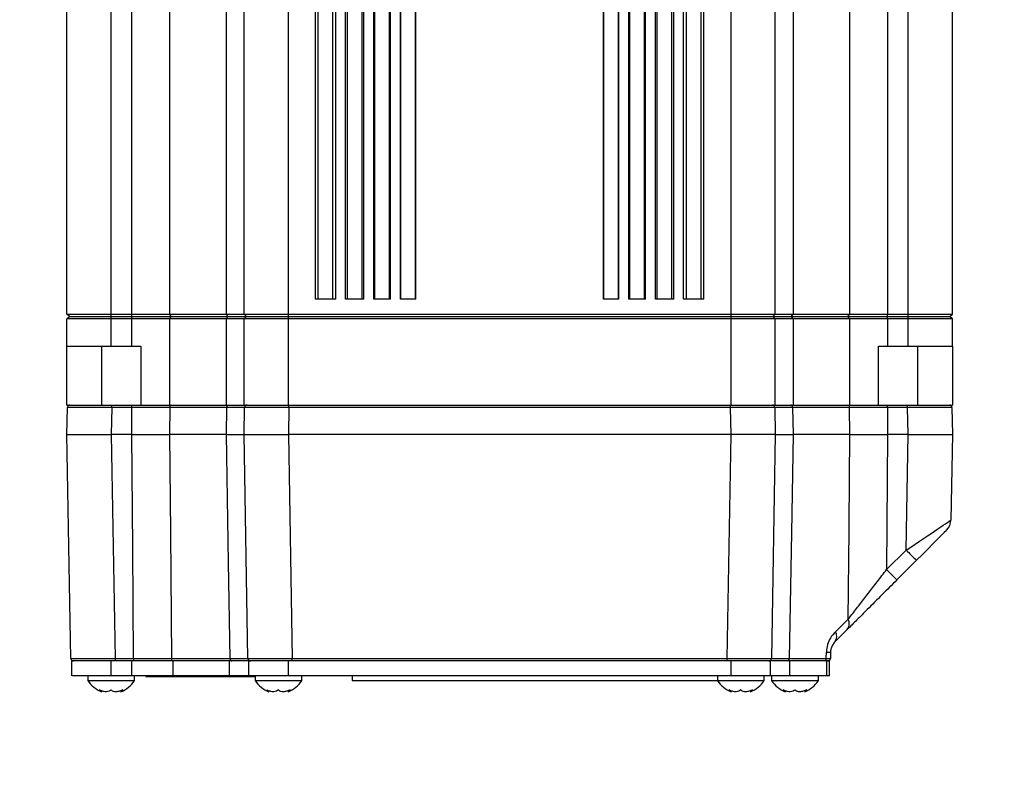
# Model space of a CAD drawing. Extents: x 0 to 16820, y 0 to 11880.
# Tile 35 of 84: x 8686 to 8887, y 5547 to 5699. Entities that reach past the tile are written whole.
import ezdxf

# ---------------------------------------------------------------- set-up
doc = ezdxf.new("R2010")
doc.units = 0
doc.header["$LTSCALE"] = 20
doc.layers.get('0').update_dxf_attribs({"linetype": 'CONTINUOUS'})
doc.styles.add('SLDTEXTSTYLE0', font='TXT', dxfattribs={"width": 0.605})
doc.dimstyles.new('SLDDIMSTYLE1', dxfattribs={"dimtxt": 100, "dimasz": 100, "dimexe": 0, "dimexo": 0.0625, "dimgap": 25, "dimtad": 1, "dimdec": 4, "dimlfac": 20, "dimzin": 12, "dimtxsty": 'SLDTEXTSTYLE0', "dimsah": 1, "dimcen": 0.09, "dimadec": 1, "dimazin": 3, "dimtfac": 1, "dimtofl": 0, "dimtmove": 0, "dimatfit": 3, "dimtolj": 1, "dimtzin": 12})

# ---------------------------------------------------------------- blocks, each defined once
blk = doc.blocks.new('_D_3')
at = {"color": 7, "linetype": 'CONTINUOUS'}
for p, q in [((8406, 6401.82), (13085.4, 6401.82)), ((4232.76, 5673.02), (3718.3, 5582.3))]:
    blk.add_line(p, q, dxfattribs=at)
blk.add_arc((8366, 6401.82), 4689.4, 190, 0, dxfattribs=at)
for points in [[(13055.4, 6401.82), (13039.33, 6301.99), (13069.33, 6301.67)], [(3747.84, 5587.51), (3751.51, 5486.46), (3781, 5491.99)]]:
    blk.add_solid(points, dxfattribs=at)
at = {"color": 7, "linetype": 'CONTINUOUS', "insert": (8621.93, 1846.3), "char_height": 100, "attachment_point": 1, "rotation": 5, "style": 'SLDTEXTSTYLE0'}
blk.add_mtext('170°', dxfattribs=at)

msp = doc.modelspace()

# ---------------------------------------------------------------- linework, layer by layer
at = {"color": 7, "linetype": 'CONTINUOUS'}
for p, q in [((8695.9969414, 5639.3198071), (8695.9969414, 5809.3198238)), ((8731.996925, 5639.3198071), (8731.996925, 5809.3198238)), ((8839.9969352, 5639.3198071), (8839.9969352, 5809.3198238)), ((8875.9969188, 5639.3198071), (8875.9969188, 5809.3198238)), ((8746.4969171, 5642.3197685), (8746.4969171, 5806.8197666)), ((8750.6464137, 5642.3197685), (8750.6464137, 5806.8197666)), ((8752.6464177, 5642.3197685), (8752.6464177, 5806.8197666)), ((8756.3732577, 5642.3197685), (8756.3732577, 5806.8197666)), ((8758.3732618, 5642.3197685), (8758.3732618, 5806.8197666)), ((8761.7781175, 5642.3197685), (8761.7781175, 5806.8197666)), ((8763.7781216, 5642.3197685), (8763.7781216, 5806.8197666)), ((8766.939701, 5642.3197685), (8766.939701, 5806.8197666)), ((8805.0541593, 5642.3197685), (8805.0541593, 5806.8197666)), ((8808.2157386, 5642.3197685), (8808.2157386, 5806.8197666)), ((8810.2157129, 5642.3197685), (8810.2157129, 5806.8197666)), ((8813.6205984, 5642.3197685), (8813.6205984, 5806.8197666)), ((8815.6206025, 5642.3197685), (8815.6206025, 5806.8197666)), ((8819.3474425, 5642.3197685), (8819.3474425, 5806.8197666)), ((8821.3474466, 5642.3197685), (8821.3474466, 5806.8197666)), ((8825.4969431, 5642.3197685), (8825.4969431, 5806.8197666)), ((8750.6464137, 5642.3197685), (8746.4969171, 5642.3197685)), ((8756.3732577, 5642.3197685), (8752.6464177, 5642.3197685)), ((8761.7781175, 5642.3197685), (8758.3732618, 5642.3197685)), ((8766.939701, 5642.3197685), (8763.7781216, 5642.3197685)), ((8808.2157386, 5642.3197685), (8805.0541593, 5642.3197685)), ((8813.6205984, 5642.3197685), (8810.2157129, 5642.3197685)), ((8819.3474425, 5642.3197685), (8815.6206025, 5642.3197685)), ((8825.4969431, 5642.3197685), (8821.3474466, 5642.3197685)), ((8695.9969414, 5639.3198071), (8704.996915, 5639.3198071)), ((8696.496935, 5638.8197838), (8695.9969414, 5639.3198071)), ((8695.9969414, 5638.31982), (8696.496935, 5638.8197838)), ((8696.496935, 5638.8197838), (8704.996915, 5638.8197838)), ((8704.996915, 5639.3198071), (8709.1594351, 5639.3198071)), ((8704.996915, 5638.8197838), (8709.1594351, 5638.8197838)), ((8709.1594351, 5639.3198071), (8716.8431891, 5639.3198071)), ((8709.1594351, 5638.8197838), (8717.2273709, 5638.8197838)), ((8716.8431891, 5639.3198071), (8728.3969237, 5639.3198071)), ((8717.2273709, 5638.8197838), (8728.716941, 5638.8197838)), ((8728.3969237, 5639.3198071), (8731.996925, 5639.3198071)), ((8728.716941, 5638.8197838), (8732.4969186, 5638.8197838)), ((8731.996925, 5639.3198071), (8740.9969283, 5639.3198071)), ((8732.4969186, 5638.8197838), (8731.996925, 5639.3198071)), ((8731.996925, 5638.31982), (8732.4969186, 5638.8197838)), ((8732.4969186, 5638.8197838), (8740.9969283, 5638.8197838)), ((8740.9969283, 5639.3198071), (8830.9969319, 5639.3198071)), ((8740.9969283, 5638.8197838), (8830.9969319, 5638.8197838)), ((8830.9969319, 5639.3198071), (8839.9969352, 5639.3198071)), ((8830.9969319, 5638.8197838), (8839.4969417, 5638.8197838)), ((8839.4969417, 5638.8197838), (8839.9969352, 5639.3198071)), ((8839.9969352, 5638.31982), (8839.4969417, 5638.8197838)), ((8839.4969417, 5638.8197838), (8843.2769192, 5638.8197838)), ((8839.9969352, 5639.3198071), (8843.5969366, 5639.3198071)), ((8843.2769192, 5638.8197838), (8854.7664894, 5638.8197838)), ((8843.5969366, 5639.3198071), (8855.1506711, 5639.3198071)), ((8854.7664894, 5638.8197838), (8862.8344251, 5638.8197838)), ((8855.1506711, 5639.3198071), (8862.8344251, 5639.3198071)), ((8862.8344251, 5639.3198071), (8866.9969155, 5639.3198071)), ((8862.8344251, 5638.8197838), (8866.9969155, 5638.8197838)), ((8866.9969155, 5639.3198071), (8875.9969188, 5639.3198071)), ((8866.9969155, 5638.8197838), (8875.496955, 5638.8197838)), ((8875.496955, 5638.8197838), (8875.9969188, 5639.3198071)), ((8875.9969188, 5638.31982), (8875.496955, 5638.8197838)), ((8704.996915, 5638.31982), (8695.9969414, 5638.31982)), ((8695.9969414, 5632.8198014), (8695.9969414, 5638.31982)), ((8709.1594351, 5638.31982), (8704.996915, 5638.31982)), ((8716.8431891, 5638.31982), (8709.1594351, 5638.31982)), ((8728.3969237, 5638.31982), (8716.8431891, 5638.31982)), ((8731.996925, 5638.31982), (8728.3969237, 5638.31982)), ((8740.9969283, 5638.31982), (8731.996925, 5638.31982)), ((8731.996925, 5620.8197771), (8731.996925, 5638.31982)), ((8830.9969319, 5638.31982), (8740.9969283, 5638.31982)), ((8839.9969352, 5638.31982), (8830.9969319, 5638.31982)), ((8839.9969352, 5620.8197771), (8839.9969352, 5638.31982)), ((8843.5969366, 5638.31982), (8839.9969352, 5638.31982)), ((8855.1506711, 5638.31982), (8843.5969366, 5638.31982)), ((8862.8344251, 5638.31982), (8855.1506711, 5638.31982)), ((8866.9969155, 5638.31982), (8862.8344251, 5638.31982)), ((8875.9969188, 5638.31982), (8866.9969155, 5638.31982)), ((8875.9969188, 5632.8198014), (8875.9969188, 5638.31982)), ((8695.9969414, 5632.8198014), (8704.996915, 5632.8198014)), ((8695.9969414, 5620.8197771), (8695.9969414, 5632.8198014)), ((8704.996915, 5632.8198014), (8709.1594351, 5632.8198014)), ((8709.1594351, 5632.8198014), (8710.9969271, 5632.8198014)), ((8710.9969271, 5632.8198014), (8710.9969271, 5620.8197771)), ((8860.9969331, 5632.8198014), (8862.8344251, 5632.8198014)), ((8860.9969331, 5620.8197771), (8860.9969331, 5632.8198014)), ((8862.8344251, 5632.8198014), (8866.9969155, 5632.8198014)), ((8866.9969155, 5632.8198014), (8875.9969188, 5632.8198014)), ((8875.9969188, 5632.8198014), (8875.9969188, 5620.8197771)), ((8695.9969414, 5620.8197771), (8696.5930177, 5620.8197771)), ((8696.5930177, 5620.8197771), (8705.0917162, 5620.8197771)), ((8705.0917162, 5620.8197771), (8709.2052115, 5620.8197771)), ((8709.2052115, 5620.8197771), (8710.9577967, 5620.8197771)), ((8710.9969271, 5620.8197771), (8716.8431891, 5620.8197771)), ((8716.8431891, 5620.8197771), (8728.3969237, 5620.8197771)), ((8728.3969237, 5620.8197771), (8731.996925, 5620.8197771)), ((8731.996925, 5620.8197771), (8740.9969283, 5620.8197771)), ((8740.9969283, 5620.8197771), (8830.9969319, 5620.8197771)), ((8830.9969319, 5620.8197771), (8839.9969352, 5620.8197771)), ((8839.9969352, 5620.8197771), (8843.5969366, 5620.8197771)), ((8843.5969366, 5620.8197771), (8855.1506711, 5620.8197771)), ((8855.1506711, 5620.8197771), (8860.9969331, 5620.8197771)), ((8861.055137, 5620.8197771), (8862.7886487, 5620.8197771)), ((8862.7886487, 5620.8197771), (8866.9021441, 5620.8197771)), ((8866.9021441, 5620.8197771), (8875.4008723, 5620.8197771)), ((8875.4008723, 5620.8197771), (8875.9969188, 5620.8197771)), ((8695.9969414, 5614.8197947), (8696.0930837, 5620.3285156)), ((8731.996925, 5614.8197947), (8732.0930971, 5620.3285156)), ((8839.9007631, 5620.3285156), (8839.9969352, 5614.8197947)), ((8875.9007765, 5620.3285156), (8875.9969188, 5614.8197947)), ((8695.9969414, 5614.8197947), (8704.9955441, 5614.8197947)), ((8696.7912925, 5569.3110524), (8695.9969414, 5614.8197947)), ((8709.1601504, 5614.8197947), (8704.9955441, 5614.8197947)), ((8728.3974303, 5614.8197947), (8716.8427719, 5614.8197947)), ((8731.996925, 5614.8197947), (8740.9955574, 5614.8197947)), ((8732.7912761, 5569.3110524), (8731.996925, 5614.8197947)), ((8830.9983028, 5614.8197947), (8740.9955574, 5614.8197947)), ((8839.9969352, 5614.8197947), (8830.9983028, 5614.8197947)), ((8839.9969352, 5614.8197947), (8839.2025841, 5569.3110524)), ((8855.1510884, 5614.8197947), (8843.5964299, 5614.8197947)), ((8866.9982864, 5614.8197947), (8862.8337098, 5614.8197947)), ((8866.9982864, 5614.8197947), (8875.9969188, 5614.8197947)), ((8875.9969188, 5614.8197947), (8875.6938888, 5597.4580346)), ((8868.7100125, 5589.2834364), (8864.7302402, 5585.3036939)), ((8696.9969286, 5565.8197699), (8696.9969286, 5568.8197909)), ((8704.996915, 5568.8197909), (8696.9969286, 5568.8197909)), ((8709.1594351, 5568.8197909), (8704.996915, 5568.8197909)), ((8717.6115526, 5568.8197909), (8709.1594351, 5568.8197909)), ((8729.0369285, 5568.8197909), (8717.6115526, 5568.8197909)), ((8732.9969419, 5568.8197909), (8729.0369285, 5568.8197909)), ((8732.9969419, 5565.8197699), (8732.9969419, 5568.8197909)), ((8740.9969283, 5568.8197909), (8732.9969419, 5568.8197909)), ((8830.9969319, 5568.8197909), (8740.9969283, 5568.8197909)), ((8838.9969183, 5568.8197909), (8830.9969319, 5568.8197909)), ((8838.9969183, 5565.8197699), (8838.9969183, 5568.8197909)), ((8842.9569317, 5568.8197909), (8838.9969183, 5568.8197909)), ((8850.4452122, 5568.8197909), (8842.9569317, 5568.8197909)), ((8850.9969426, 5568.8197909), (8850.4452122, 5568.8197909)), ((8850.9969426, 5565.8197699), (8850.9969426, 5568.8197909)), ((8704.996915, 5565.8197699), (8696.9969286, 5565.8197699)), ((8700.2469314, 5565.8197699), (8700.2469314, 5564.8197828)), ((8700.2469314, 5564.8197828), (8709.7469283, 5564.8197828)), ((8709.1594351, 5565.8197699), (8704.996915, 5565.8197699)), ((8717.6115526, 5565.8197699), (8709.1594351, 5565.8197699)), ((8709.7469283, 5564.8197828), (8709.7469283, 5565.8197699)), ((8711.9969143, 5565.8197699), (8711.9969143, 5565.6197964)), ((8711.9969143, 5565.6197964), (8734.2469407, 5565.6197964)), ((8729.0369285, 5565.8197699), (8717.6115526, 5565.8197699)), ((8732.9969419, 5565.8197699), (8729.0369285, 5565.8197699)), ((8740.9969283, 5565.8197699), (8732.9969419, 5565.8197699)), ((8734.2469407, 5565.8197699), (8734.2469407, 5564.8197828)), ((8734.2469407, 5564.8197828), (8743.7469376, 5564.8197828)), ((8830.9969319, 5565.8197699), (8740.9969283, 5565.8197699)), ((8743.7469376, 5564.8197828), (8743.7469376, 5565.8197699)), ((8753.9969398, 5565.8197699), (8753.9969398, 5564.8197828)), ((8753.9969398, 5564.8197828), (8828.2469226, 5564.8197828)), ((8828.2469226, 5565.8197699), (8828.2469226, 5564.8197828)), ((8828.2469226, 5564.8197828), (8837.7469195, 5564.8197828)), ((8838.9969183, 5565.8197699), (8830.9969319, 5565.8197699)), ((8837.7469195, 5564.8197828), (8837.7469195, 5565.8197699)), ((8842.9569317, 5565.8197699), (8838.9969183, 5565.8197699)), ((8839.24693, 5565.8197699), (8839.24693, 5564.8197828)), ((8839.24693, 5564.8197828), (8848.7469269, 5564.8197828)), ((8850.4452122, 5565.8197699), (8842.9569317, 5565.8197699)), ((8848.7469269, 5564.8197828), (8848.7469269, 5565.8197699)), ((8850.9969426, 5565.8197699), (8850.4452122, 5565.8197699)), ((8703.0274583, 5562.546104), (8703.0274583, 5562.7552567)), ((8706.9664015, 5562.7617536), (8706.9664015, 5562.546104)), ((8737.0274378, 5562.546104), (8737.0274378, 5562.7552567)), ((8740.9664107, 5562.7617536), (8740.9664107, 5562.546104)), ((8831.0274495, 5562.546104), (8831.0274495, 5562.7552567)), ((8834.9664224, 5562.7617536), (8834.9664224, 5562.546104)), ((8842.0274569, 5562.546104), (8842.0274569, 5562.7552567)), ((8845.9664, 5562.7617536), (8845.9664, 5562.546104))]:
    msp.add_line(p, q, dxfattribs=at)
at = {"color": 8, "linetype": 'CONTINUOUS'}
for p, q in [((8704.996915, 5639.3198071), (8704.996915, 5809.3198238)), ((8709.1594351, 5639.3198071), (8709.1594351, 5809.3198238)), ((8716.8431891, 5809.3198238), (8716.8431891, 5639.3198071)), ((8728.3969237, 5639.3198071), (8728.3969237, 5809.3198238)), ((8740.9969283, 5639.3198071), (8740.9969283, 5809.3198238)), ((8830.9969319, 5639.3198071), (8830.9969319, 5809.3198238)), ((8843.5969366, 5809.3198238), (8843.5969366, 5639.3198071)), ((8855.1506711, 5639.3198071), (8855.1506711, 5809.3198238)), ((8862.8344251, 5809.3198238), (8862.8344251, 5639.3198071)), ((8866.9969155, 5639.3198071), (8866.9969155, 5809.3198238)), ((8747.077377, 5642.3197685), (8747.077377, 5806.8197666)), ((8750.0659538, 5642.3197685), (8750.0659538, 5806.8197666)), ((8753.0155493, 5642.3197685), (8753.0155493, 5806.8197666)), ((8756.0041262, 5642.3197685), (8756.0041262, 5806.8197666)), ((8758.5814012, 5642.3197685), (8758.5814012, 5806.8197666)), ((8761.5699781, 5642.3197685), (8761.5699781, 5806.8197666)), ((8763.8646079, 5642.3197685), (8763.8646079, 5806.8197666)), ((8766.8532146, 5642.3197685), (8766.8532146, 5806.8197666)), ((8805.1406456, 5642.3197685), (8805.1406456, 5806.8197666)), ((8808.1292225, 5642.3197685), (8808.1292225, 5806.8197666)), ((8810.4238821, 5642.3197685), (8810.4238821, 5806.8197666)), ((8813.412459, 5642.3197685), (8813.412459, 5806.8197666)), ((8815.989734, 5642.3197685), (8815.989734, 5806.8197666)), ((8818.9783109, 5642.3197685), (8818.9783109, 5806.8197666)), ((8821.9278766, 5642.3197685), (8821.9278766, 5806.8197666)), ((8824.9164833, 5642.3197685), (8824.9164833, 5806.8197666)), ((8704.996915, 5638.8197838), (8704.996915, 5639.3198071)), ((8704.996915, 5638.31982), (8704.996915, 5638.8197838)), ((8709.1594351, 5638.8197838), (8709.1594351, 5639.3198071)), ((8709.1594351, 5638.31982), (8709.1594351, 5638.8197838)), ((8717.2273709, 5638.8197838), (8716.8431891, 5639.3198071)), ((8716.8431891, 5638.31982), (8717.2273709, 5638.8197838)), ((8728.716941, 5638.8197838), (8728.3969237, 5639.3198071)), ((8728.3969237, 5638.31982), (8728.716941, 5638.8197838)), ((8740.9969283, 5638.8197838), (8740.9969283, 5639.3198071)), ((8740.9969283, 5638.31982), (8740.9969283, 5638.8197838)), ((8830.9969319, 5638.8197838), (8830.9969319, 5639.3198071)), ((8830.9969319, 5638.31982), (8830.9969319, 5638.8197838)), ((8843.2769192, 5638.8197838), (8843.5969366, 5639.3198071)), ((8843.5969366, 5638.31982), (8843.2769192, 5638.8197838)), ((8854.7664894, 5638.8197838), (8855.1506711, 5639.3198071)), ((8855.1506711, 5638.31982), (8854.7664894, 5638.8197838)), ((8862.8344251, 5638.8197838), (8862.8344251, 5639.3198071)), ((8862.8344251, 5638.31982), (8862.8344251, 5638.8197838)), ((8866.9969155, 5638.8197838), (8866.9969155, 5639.3198071)), ((8866.9969155, 5638.31982), (8866.9969155, 5638.8197838)), ((8704.996915, 5632.8198014), (8704.996915, 5638.31982)), ((8709.1594351, 5632.8198014), (8709.1594351, 5638.31982)), ((8716.8431891, 5638.31982), (8716.8431891, 5620.8197771)), ((8728.3969237, 5620.8197771), (8728.3969237, 5638.31982)), ((8740.9969283, 5620.8197771), (8740.9969283, 5638.31982)), ((8830.9969319, 5620.8197771), (8830.9969319, 5638.31982)), ((8843.5969366, 5638.31982), (8843.5969366, 5620.8197771)), ((8855.1506711, 5620.8197771), (8855.1506711, 5638.31982)), ((8862.8344251, 5638.31982), (8862.8344251, 5632.8198014)), ((8866.9969155, 5632.8198014), (8866.9969155, 5638.31982)), ((8702.9969407, 5632.8198014), (8702.9969407, 5620.8197771)), ((8868.9969493, 5620.8197771), (8868.9969493, 5632.8198014)), ((8705.0917162, 5620.3285156), (8705.0917162, 5620.8197771)), ((8709.2052115, 5620.3285156), (8709.2052115, 5620.8197771)), ((8741.0916997, 5620.3285156), (8741.0916997, 5620.8197771)), ((8830.9021307, 5620.3285156), (8830.9021307, 5620.8197771)), ((8862.7886487, 5620.3285156), (8862.7886487, 5620.8197771)), ((8866.9021441, 5620.3285156), (8866.9021441, 5620.8197771)), ((8705.0917162, 5620.3285156), (8704.9955441, 5614.8197947)), ((8709.2052115, 5620.3285156), (8705.0917162, 5620.3285156)), ((8716.8907238, 5620.3285156), (8716.8427719, 5614.8197947)), ((8728.4901155, 5620.3285156), (8716.8907238, 5620.3285156)), ((8728.3974303, 5614.8197947), (8728.4901155, 5620.3285156)), ((8741.0916997, 5620.3285156), (8740.9955574, 5614.8197947)), ((8830.9021307, 5620.3285156), (8741.0916997, 5620.3285156)), ((8830.9983028, 5614.8197947), (8830.9021307, 5620.3285156)), ((8843.5037447, 5620.3285156), (8843.5964299, 5614.8197947)), ((8855.1031364, 5620.3285156), (8843.5037447, 5620.3285156)), ((8855.1510884, 5614.8197947), (8855.1031364, 5620.3285156)), ((8866.9021441, 5620.3285156), (8862.7886487, 5620.3285156)), ((8866.9982864, 5614.8197947), (8866.9021441, 5620.3285156)), ((8704.9955441, 5614.8197947), (8705.789925, 5569.3110524)), ((8740.9955574, 5614.8197947), (8741.7899085, 5569.3110524)), ((8830.2039517, 5569.3110524), (8830.9983028, 5614.8197947)), ((8866.5886832, 5591.3523732), (8866.9982864, 5614.8197947)), ((8862.6089109, 5587.3726307), (8866.5886832, 5591.3523732)), ((8852.2060229, 5574.7458039), (8854.8237098, 5577.2767363)), ((8704.996915, 5565.8197699), (8704.996915, 5568.8197909)), ((8705.789925, 5569.3110524), (8709.5332457, 5569.3110524)), ((8705.789925, 5569.3110524), (8705.789925, 5568.8197909)), ((8709.1594351, 5565.8197699), (8709.1594351, 5568.8197909)), ((8709.5332457, 5569.3110524), (8709.5332457, 5568.8197909)), ((8717.2397686, 5569.3110524), (8729.1629625, 5569.3110524)), ((8717.6115526, 5565.8197699), (8717.6115526, 5568.8197909)), ((8729.0369285, 5565.8197699), (8729.0369285, 5568.8197909)), ((8740.9969283, 5565.8197699), (8740.9969283, 5568.8197909)), ((8741.7899085, 5569.3110524), (8830.2039517, 5569.3110524)), ((8741.7899085, 5568.8197909), (8741.7899085, 5569.3110524)), ((8830.2039517, 5568.8197909), (8830.2039517, 5569.3110524)), ((8830.9969319, 5565.8197699), (8830.9969319, 5568.8197909)), ((8842.8308977, 5569.3110524), (8850.3674878, 5569.3110524)), ((8842.9569317, 5565.8197699), (8842.9569317, 5568.8197909)), ((8850.3674878, 5569.3110524), (8850.3903462, 5570.6079303)), ((8850.4452122, 5565.8197699), (8850.4452122, 5568.8197909))]:
    msp.add_line(p, q, dxfattribs=at)
at = {"color": 8, "linetype": 'CONTINUOUS', "flags": 128}
for points in [[(8728.4901155, 5620.3285156), (8728.4972085, 5620.4248367), (8728.5160435, 5620.5171643), (8728.5459055, 5620.6021009), (8728.5857214, 5620.6764279), (8728.6339415, 5620.7373439), (8728.6887778, 5620.7825838), (8728.7481738, 5620.8104192), (8728.8098944, 5620.8197771)], [(8843.5037447, 5620.3285156), (8843.4966518, 5620.4248367), (8843.4778167, 5620.5171643), (8843.447925, 5620.6021009), (8843.4081389, 5620.6764279), (8843.3599187, 5620.7373439), (8843.3050824, 5620.7825838), (8843.2456864, 5620.8104192), (8843.1839658, 5620.8197771)], [(8709.1601504, 5614.8197947), (8709.1850353, 5617.8613602), (8709.2052115, 5620.3285156)], [(8862.7886487, 5620.3285156), (8862.8088249, 5617.8613602), (8862.8337098, 5614.8197947)], [(8709.5332457, 5569.3110524), (8709.3488289, 5591.7780696), (8709.1601504, 5614.8197947)], [(8716.8427719, 5614.8197947), (8717.0169665, 5594.8233901), (8717.2397686, 5569.3110524)], [(8729.1629625, 5569.3110524), (8728.8348986, 5588.8161956), (8728.3974303, 5614.8197947)], [(8843.5964299, 5614.8197947), (8843.2599915, 5594.8233901), (8842.8308977, 5569.3110524)], [(8854.8237098, 5577.2767363), (8854.9817218, 5595.376998), (8854.9914671, 5596.4934526), (8855.1510884, 5614.8197947)], [(8862.8337098, 5614.8197947), (8862.6836849, 5596.4934526), (8862.6089109, 5587.3726307)], [(8729.1629625, 5569.3110524), (8729.1700257, 5569.2147909), (8729.1887714, 5569.1224037), (8729.2185439, 5569.0374671), (8729.258181, 5568.9631997), (8729.3062223, 5568.9022242), (8729.36085, 5568.8570438), (8729.4200076, 5568.8292085), (8729.48146, 5568.8197909)], [(8842.5124003, 5568.8197909), (8842.5738527, 5568.8292085), (8842.6330103, 5568.8570438), (8842.6876379, 5568.9022242), (8842.7356793, 5568.9631997), (8842.7753164, 5569.0374671), (8842.8050889, 5569.1224037), (8842.8238345, 5569.2147909), (8842.8308977, 5569.3110524)]]:
    msp.add_lwpolyline(points, dxfattribs=at)
at = {"color": 7, "linetype": 'CONTINUOUS', "flags": 128}
for points in [[(8874.8156739, 5595.3890978), (8874.698372, 5595.2717958), (8874.3509365, 5594.9243604), (8873.786719, 5594.3602024), (8873.027475, 5593.6008988), (8872.1022321, 5592.6757155), (8871.0466934, 5591.6201173), (8869.901271, 5590.4746948), (8868.7100125, 5589.2834364)], [(8854.6343459, 5575.2077995), (8853.3848835, 5573.9583074), (8852.1034433, 5572.6768671)]]:
    msp.add_lwpolyline(points, dxfattribs=at)
at = {"color": 7, "linetype": 'CONTINUOUS'}
for centre, radius, start, end in [((8365.9969283, 6401.8197952), 4157, 190, 170), ((8365.9969283, 6401.8197952), 1594, 190, 170), ((8696.5930073, 5620.3197952), 0.5, 90, 179), ((8732.5930073, 5620.3197952), 0.5, 90, 179), ((8839.4008493, 5620.3197952), 0.5, 1, 90), ((8875.4008493, 5620.3197952), 0.5, 1, 90), ((8872.6943349, 5597.5104103), 3, 315, 359), ((8697.2912099, 5569.3197952), 0.5, 181, 270), ((8733.2912099, 5569.3197952), 0.5, 181, 270), ((8838.7026467, 5569.3197952), 0.5, 270, 359), ((8850.7026467, 5569.3197952), 0.5, 270, 359), ((8705.2617623, 5568.1139476), 6, 213.300176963, 248.152718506), ((8704.7320943, 5568.1139476), 6, 291.89272945, 326.699823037), ((8739.2617623, 5568.1139476), 6, 213.300176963, 248.152718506), ((8738.7320943, 5568.1139476), 6, 291.89272945, 326.699823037), ((8833.2617623, 5568.1139476), 6, 213.300176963, 248.152718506), ((8832.7320943, 5568.1139476), 6, 291.89272945, 326.699823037), ((8844.2617623, 5568.1139476), 6, 213.300176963, 248.152718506), ((8843.7320943, 5568.1139476), 6, 291.89272945, 326.699823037)]:
    msp.add_arc(centre, radius, start, end, dxfattribs=at)
at = {"color": 8, "linetype": 'CONTINUOUS'}
for centre, radius, start, end in [((8717.3398982, 5620.3730872), 0.4513804, 98.267123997, 185.666912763), ((8854.653962, 5620.3730872), 0.4513804, 354.333087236, 81.732876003), ((8909.3458132, 5633.0702657), 59.7373812, 224.295165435, 227.137541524), ((8905.3548591, 5629.0790582), 59.7213712, 224.294784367, 227.137922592), ((8853.1462427, 5576.3871358), 1.8987588, 321.602831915, 27.938066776), ((8850.6190432, 5573.7874763), 1.8538868, 323.196632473, 31.12647226), ((8717.6894179, 5569.2669939), 0.4518027, 174.403783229, 261.817277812), ((8849.9256358, 5569.2574294), 0.445094, 280.501671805, 6.919560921), ((8850.8077724, 5587.4874612), 16.8846916, 268.583379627, 271.416620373)]:
    msp.add_arc(centre, radius, start, end, dxfattribs=at)
for centre, major_axis, ratio, start_param, end_param in [((8705.0943021, 5620.3197952), (9.0012186, -0.0087261), 0.0009691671, 1.5710849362, 3.1415766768), ((8741.0943021, 5620.3197952), (9.0012186, -0.0087261), 0.0009691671, 1.5710849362, 3.1415766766), ((8830.8995545, 5620.3197952), (9.0012186, 0.0087261), 0.0009691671, 0.0000159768, 1.5705077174), ((8866.8995545, 5620.3197952), (9.0012186, 0.0087261), 0.0009691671, 0.000015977, 1.5705077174), ((8866.5868138, 5591.4028891), (9.107033, 6.0552839), 0.003939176, 4.7099740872, 6.2804658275), ((8705.7925047, 5569.3197952), (9.0012186, 0.0087261), 0.0009691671, 3.1416086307, 4.712100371), ((8741.7925047, 5569.3197952), (9.0012186, 0.0087261), 0.0009691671, 3.141608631, 4.712100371), ((8830.2013519, 5569.3197952), (9.0012186, -0.0087261), 0.0009691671, 4.7126775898, 6.28316933)]:
    msp.add_ellipse(centre, major_axis=major_axis, ratio=ratio, start_param=start_param, end_param=end_param, dxfattribs=at)
for points, knots in [([(8716.8907238, 5620.3285156), (8716.4293796, 5620.3287598), (8715.199893, 5620.3294104), (8713.0762621, 5620.329548), (8710.9026194, 5620.3291663), (8709.7775308, 5620.328735), (8709.2052115, 5620.3285156)], [0, 0, 0, 0, 0.2306310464, 0.6146339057, 0.80396884, 1, 1, 1, 1]), ([(8732.0930971, 5620.3285156), (8732.0529898, 5620.3287598), (8731.9461082, 5620.3294104), (8731.0353861, 5620.329548), (8729.7410852, 5620.3291663), (8728.911912, 5620.328735), (8728.4901155, 5620.3285156)], [0, 0, 0, 0, 0.230639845, 0.6146311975, 0.8039647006, 1, 1, 1, 1]), ([(8843.5037447, 5620.3285156), (8843.0120561, 5620.3287598), (8841.7017795, 5620.3294104), (8840.5733705, 5620.329548), (8839.9847871, 5620.3291663), (8839.9290934, 5620.328735), (8839.9007631, 5620.3285156)], [0, 0, 0, 0, 0.2306434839, 0.6146304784, 0.8039705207, 1, 1, 1, 1]), ([(8862.7886487, 5620.3285156), (8862.1156085, 5620.3287598), (8860.3220209, 5620.3294104), (8858.0961902, 5620.329548), (8856.2534914, 5620.3291663), (8855.4909987, 5620.328735), (8855.1031364, 5620.3285156)], [0, 0, 0, 0, 0.2306402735, 0.6146341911, 0.8039733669, 1, 1, 1, 1]), ([(8854.8237098, 5577.2767363), (8855.3087366, 5577.9042462), (8856.2933838, 5579.1781467), (8857.9809093, 5581.3652447), (8859.7803693, 5583.6994448), (8861.346991, 5585.7333755), (8862.2940501, 5586.9636212), (8862.6089109, 5587.3726307)], [0, 0, 0, 0, 0.2090792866, 0.4244494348, 0.652652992, 0.884520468, 1, 1, 1, 1]), ([(8852.2060229, 5574.7458039), (8851.853061, 5574.3517562), (8851.215238, 5573.6396887), (8850.5464285, 5572.172491), (8850.4423143, 5571.1288558), (8850.3903462, 5570.6079303)], [0, 0, 0, 0, 0.38294162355, 0.69199821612, 1, 1, 1, 1]), ([(8709.5332457, 5569.3110524), (8710.6576013, 5569.3107093), (8712.9063381, 5569.3100231), (8715.1984149, 5569.31013), (8716.5561515, 5569.3106946), (8717.0082607, 5569.3109312), (8717.2397686, 5569.3110524)], [0, 0, 0, 0, 0.3829641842, 0.765937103, 0.8801452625, 1, 1, 1, 1]), ([(8729.1629625, 5569.3110524), (8729.959999, 5569.3107093), (8731.5540816, 5569.3100232), (8732.4699152, 5569.31013), (8732.7600194, 5569.3106946), (8732.7806906, 5569.3109312), (8732.7912761, 5569.3110524)], [0, 0, 0, 0, 0.3829675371, 0.7659397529, 0.8801399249, 1, 1, 1, 1]), ([(8839.2025841, 5569.3110524), (8839.3118069, 5569.3107093), (8839.530256, 5569.3100231), (8840.865723, 5569.31013), (8842.0529257, 5569.3106946), (8842.5674308, 5569.3109312), (8842.8308977, 5569.3110524)], [0, 0, 0, 0, 0.3829588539, 0.7659307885, 0.8801382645, 1, 1, 1, 1]), ([(8850.3674878, 5569.3110524), (8850.3980955, 5569.3110124), (8850.6572324, 5569.3106737), (8851.0808104, 5569.3101131), (8851.1603499, 5569.3107267), (8851.2025787, 5569.3110524)], [0, 0, 0, 0, 0.0591122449, 0.5004678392, 1, 1, 1, 1])]:
    msp.add_open_spline(points, degree=3, knots=knots, dxfattribs=at)
at = {"color": 7, "linetype": 'CONTINUOUS'}
for points, knots in [([(8709.1601504, 5614.8197947), (8709.8300683, 5614.8197947), (8711.6178487, 5614.8197947), (8714.4306299, 5614.8197947), (8716.0387292, 5614.8197947), (8716.8427719, 5614.8197947)], [0, 0, 0, 0, 0.2305590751, 0.6152828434, 1, 1, 1, 1]), ([(8728.3974303, 5614.8197947), (8728.885502, 5614.8197947), (8730.1879512, 5614.8197947), (8731.6605032, 5614.8197947), (8731.8847831, 5614.8197947), (8731.996925, 5614.8197947)], [0, 0, 0, 0, 0.2305646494, 0.6152759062, 1, 1, 1, 1]), ([(8839.9969352, 5614.8197947), (8840.0386182, 5614.8197947), (8840.1498541, 5614.8197947), (8841.2261428, 5614.8197947), (8842.8063338, 5614.8197947), (8843.5964299, 5614.8197947)], [0, 0, 0, 0, 0.2305611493, 0.615280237, 1, 1, 1, 1]), ([(8855.1510884, 5614.8197947), (8855.6118547, 5614.8197947), (8856.8414724, 5614.8197947), (8859.4686869, 5614.8197947), (8861.7120383, 5614.8197947), (8862.8337098, 5614.8197947)], [0, 0, 0, 0, 0.2305603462, 0.6152816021, 1, 1, 1, 1]), ([(8864.7302402, 5585.3036939), (8863.7212583, 5584.2947213), (8861.6729773, 5582.2464593), (8858.9331237, 5579.5064729), (8856.529759, 5577.1032362), (8855.2724067, 5575.8458683), (8854.6343459, 5575.2077995)], [0, 0, 0, 0, 0.2798807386, 0.5681711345, 0.7808624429, 1, 1, 1, 1]), ([(8852.1034433, 5572.6768671), (8851.9360672, 5572.4895748), (8851.6510807, 5572.1706775), (8851.3765546, 5571.5507944), (8851.2523781, 5571.0345857), (8851.2352045, 5570.7649992), (8851.2251986, 5570.6079303)], [0, 0, 0, 0, 0.4307377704, 0.7334047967, 0.8446739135, 1, 1, 1, 1]), ([(8717.6251126, 5568.8197909), (8717.1336769, 5568.8197909), (8715.8371091, 5568.8197909), (8713.0664421, 5568.8197909), (8710.7109711, 5568.8197909), (8709.5332457, 5568.8197909)], [0, 0, 0, 0, 0.2338293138, 0.6169179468, 1, 1, 1, 1]), ([(8851.2251986, 5570.6079303), (8851.2235691, 5570.514649), (8851.2160176, 5570.082356), (8851.2084855, 5569.6500636), (8851.2025787, 5569.3110524)], [0, 0, 0, 0, 0.215782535, 1, 1, 1, 1]), ([(8704.996915, 5562.9263817), (8704.8792459, 5562.8227753), (8704.6420427, 5562.6139203), (8704.0649343, 5562.5158768), (8703.4329764, 5562.5960293), (8702.949028, 5562.7607031), (8702.6875636, 5562.8905267), (8702.6153518, 5562.9263817)], [0, 0, 0, 0, 0.2469136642, 0.497741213, 0.7104259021, 0.920024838, 1, 1, 1, 1]), ([(8702.6153518, 5562.9263817), (8702.7223708, 5562.8266999), (8702.9381089, 5562.6257527), (8703.0590097, 5562.516491), (8703.0266975, 5562.5461798), (8703.0263258, 5562.5465213)], [0, 0, 0, 0, 0.4931676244, 0.9941698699, 1, 1, 1, 1]), ([(8707.378508, 5562.9263817), (8707.149507, 5562.8227759), (8706.6878873, 5562.6139275), (8706.0015451, 5562.5158748), (8705.4581062, 5562.5960317), (8705.154301, 5562.7606891), (8705.0309729, 5562.8905263), (8704.996915, 5562.9263817)], [0, 0, 0, 0, 0.2469309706, 0.49776304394, 0.71044500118, 0.92003736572, 1, 1, 1, 1]), ([(8706.9665803, 5562.5456272), (8706.9665206, 5562.5455874), (8706.9271875, 5562.5193619), (8707.0405112, 5562.6084266), (8707.2007286, 5562.7597155), (8707.340032, 5562.8903108), (8707.378508, 5562.9263817)], [0, 0, 0, 0, 0.0006430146, 0.4237986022, 0.840851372, 1, 1, 1, 1]), ([(8738.9969243, 5562.9263817), (8738.8792441, 5562.8227759), (8738.6420208, 5562.6139242), (8738.0649197, 5562.515873), (8737.432973, 5562.5960416), (8736.9490193, 5562.7606857), (8736.6875626, 5562.8905261), (8736.6153611, 5562.9263817)], [0, 0, 0, 0, 0.2469197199, 0.4977481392, 0.7104245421, 0.9200334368, 1, 1, 1, 1]), ([(8736.6153611, 5562.9263817), (8736.7223801, 5562.8266999), (8736.9381182, 5562.6257527), (8737.059019, 5562.516491), (8737.0267068, 5562.5461798), (8737.0263351, 5562.5465213)], [0, 0, 0, 0, 0.4931676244, 0.9941698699, 1, 1, 1, 1]), ([(8741.3784875, 5562.9263817), (8741.149496, 5562.8227754), (8740.6878869, 5562.613922), (8740.0015546, 5562.5158772), (8739.4580833, 5562.5960252), (8739.1543102, 5562.7606923), (8739.0309827, 5562.8905264), (8738.9969243, 5562.9263817)], [0, 0, 0, 0, 0.2469236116, 0.4977574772, 0.7104487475, 0.9200367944, 1, 1, 1, 1]), ([(8740.9665598, 5562.5456272), (8740.96651, 5562.5455874), (8740.9335618, 5562.5192273), (8741.0375371, 5562.6084878), (8741.2009481, 5562.7597123), (8741.340063, 5562.8903098), (8741.3784875, 5562.9263817)], [0, 0, 0, 0, 0.0006397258, 0.4237995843, 0.8408497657, 1, 1, 1, 1]), ([(8832.996936, 5562.9263817), (8832.8792557, 5562.8227759), (8832.6420324, 5562.6139242), (8832.0649314, 5562.515873), (8831.4329847, 5562.5960416), (8830.949031, 5562.7606857), (8830.6875743, 5562.8905261), (8830.6153728, 5562.9263817)], [0, 0, 0, 0, 0.2469197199, 0.4977481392, 0.7104245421, 0.9200334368, 1, 1, 1, 1]), ([(8830.6153728, 5562.9263817), (8830.7223752, 5562.8266996), (8830.9380823, 5562.6257495), (8831.059031, 5562.5164909), (8831.0267185, 5562.5461798), (8831.0263468, 5562.5465213)], [0, 0, 0, 0, 0.4931621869, 0.9941698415, 1, 1, 1, 1]), ([(8835.3784991, 5562.9263817), (8835.1495081, 5562.8227755), (8834.6878999, 5562.6139224), (8834.0015614, 5562.5158758), (8833.4581056, 5562.5960302), (8833.1542761, 5562.7606831), (8833.0309829, 5562.8905261), (8832.996936, 5562.9263817)], [0, 0, 0, 0, 0.24692324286, 0.49775673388, 0.71044768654, 0.92004123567, 1, 1, 1, 1]), ([(8834.9665714, 5562.5456272), (8834.9665217, 5562.5455874), (8834.9335737, 5562.5192274), (8835.037495, 5562.6084906), (8835.2009623, 5562.7597104), (8835.3400756, 5562.8903097), (8835.3784991, 5562.9263817)], [0, 0, 0, 0, 0.00063972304, 0.42379529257, 0.84085045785, 1, 1, 1, 1]), ([(8843.9969135, 5562.9263817), (8843.8792357, 5562.8227751), (8843.6420031, 5562.6139095), (8843.0650031, 5562.5158773), (8842.4329414, 5562.5960339), (8841.9490281, 5562.7607031), (8841.6875625, 5562.8905267), (8841.6153504, 5562.9263817)], [0, 0, 0, 0, 0.2469113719, 0.497761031, 0.7104285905, 0.9200255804, 1, 1, 1, 1]), ([(8841.6153504, 5562.9263817), (8841.7224278, 5562.8266462), (8841.9382838, 5562.6255907), (8842.0585955, 5562.5168704), (8842.0266962, 5562.5461797), (8842.0263244, 5562.5465213)], [0, 0, 0, 0, 0.493129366, 0.9940927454, 1, 1, 1, 1]), ([(8846.3785065, 5562.9263817), (8846.149503, 5562.8227767), (8845.687878, 5562.6139301), (8845.0015963, 5562.5158682), (8844.4580253, 5562.5960574), (8844.1543204, 5562.7606733), (8844.0309733, 5562.8905256), (8843.9969135, 5562.9263817)], [0, 0, 0, 0, 0.24692960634, 0.49776029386, 0.71041739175, 0.9200378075, 1, 1, 1, 1]), ([(8845.9665788, 5562.5456272), (8845.9665291, 5562.5455874), (8845.9371113, 5562.5220514), (8846.0358374, 5562.6071585), (8846.201104, 5562.7598178), (8846.3401121, 5562.890333), (8846.3785065, 5562.9263817)], [0, 0, 0, 0, 0.0007167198, 0.4238396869, 0.8408627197, 1, 1, 1, 1])]:
    msp.add_open_spline(points, degree=3, knots=knots, dxfattribs=at)

# ---------------------------------------------------------------- dimensions: what is measured, and where the dimension line sits
dim = msp.add_angular_dim_2l(base=(8774.7050665, 1730.2643988), line1=((4272.1510991, 5679.9643207), (6796.21337, 6125.0246)), line2=((7345.1676267, 6401.8197952), (8365.9969283, 6401.8197952)), dimstyle='SLDDIMSTYLE1', dxfattribs=at)
dim.commit()
dim.dimension.update_dxf_attribs({"geometry": '_D_3', "text_midpoint": (8774.7050665, 1730.2643988), "dimtype": 162})

doc.saveas('drawing.dxf')
